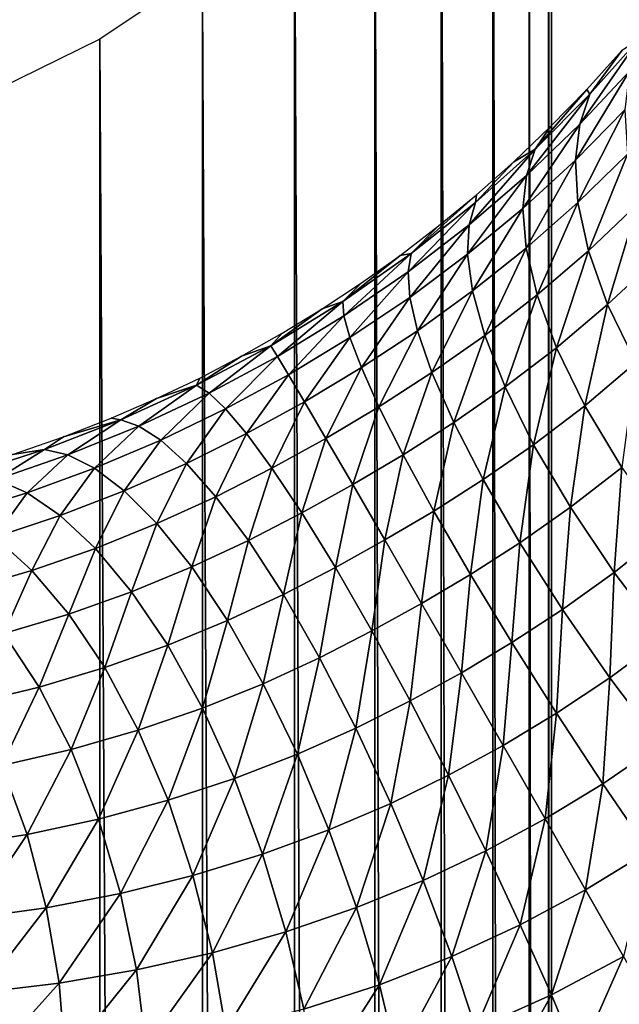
# Model space of a CAD drawing. Header units: millimetres. Extents: x -100 to 100, y -30 to 32.
# Tile 84 of 127: x -5.15 to -4.587, y 7.884 to 8.808. Entities that reach past the tile are written whole.
import ezdxf

# ---------------------------------------------------------------- set-up
doc = ezdxf.new("R2010")
doc.units = ezdxf.units.MM
doc.header["$LTSCALE"] = 81.481481
for name, color, linetype in [('3', 7, 'CONTINUOUS'), ('53', 7, 'CONTINUOUS'), ('6', 7, 'CONTINUOUS'), ('61', 7, 'CONTINUOUS'), ('62', 7, 'CONTINUOUS'), ('65', 7, 'CONTINUOUS'), ('71', 7, 'CONTINUOUS'), ('75', 7, 'CONTINUOUS'), ('81', 7, 'CONTINUOUS'), ('83', 7, 'CONTINUOUS')]:
    doc.layers.add(name, color=color, linetype=linetype)

msp = doc.modelspace()

# ---------------------------------------------------------------- linework, layer by layer
at = {"layer": '3', "color": 7, "linetype": 'Continuous'}
for points in [[(-100, 30, -2), (100, 30, -2), (-100, -30, -2), (-100, 30, -2)], [(-100, -30, -2), (100, 30, -2), (100, -30, -2), (-100, -30, -2)]]:
    msp.add_3dface(points, dxfattribs=at)
at = {"layer": '53', "color": 7, "linetype": 'Continuous'}
for points in [[(79, 27.8, 669.2), (-79, 27.8, 669.2), (79, -27.8, 669.2), (79, 27.8, 669.2)], [(79, -27.8, 669.2), (-79, 27.8, 669.2), (-79, -27.8, 669.2), (79, -27.8, 669.2)]]:
    msp.add_3dface(points, dxfattribs=at)
at = {"layer": '6', "color": 7, "linetype": 'Continuous'}
for points in [[(-98, -28), (98, -28), (-98, 28), (-98, -28)], [(-98, 28), (98, -28), (98, 28), (-98, 28)]]:
    msp.add_3dface(points, dxfattribs=at)
at = {"layer": '61', "color": 7, "linetype": 'Continuous'}
for points in [[(51, 23, 14), (51, -23, 14), (-50, -23, 14), (51, 23, 14)], [(-50, 23, 14), (51, 23, 14), (-50, -23, 14), (-50, 23, 14)]]:
    msp.add_3dface(points, dxfattribs=at)
at = {"layer": '62', "color": 7, "linetype": 'Continuous'}
for points in [[(-50, -23, 18), (51, -23, 18), (-50, 23, 18), (-50, -23, 18)], [(-50, 23, 18), (51, -23, 18), (51, 23, 18), (-50, 23, 18)]]:
    msp.add_3dface(points, dxfattribs=at)
at = {"layer": '65', "linetype": 'Continuous'}
for points in [[(38, 3, 3.1), (38, 12, 3.1), (-5.36513, 10.36551, 3.1), (38, 3, 3.1)], [(-5.2521, 10.33932, 3.1), (38, 3, 3.1), (-5.36513, 10.36551, 3.1), (-5.2521, 10.33932, 3.1)], [(38, -3, 3.1), (38, 3, 3.1), (-5.2521, 10.33932, 3.1), (38, -3, 3.1)], [(-5.14369, 10.29799, 3.1), (38, -3, 3.1), (-5.2521, 10.33932, 3.1), (-5.14369, 10.29799, 3.1)], [(38, -12, 3.1), (38, -3, 3.1), (-5.14369, 10.29799, 3.1), (38, -12, 3.1)], [(-5.04195, 10.2423, 3.1), (38, -12, 3.1), (-5.14369, 10.29799, 3.1), (-5.04195, 10.2423, 3.1)], [(11.39107, 0.7547, 3.1), (38, -12, 3.1), (-5.04195, 10.2423, 3.1), (11.39107, 0.7547, 3.1)], [(11.28466, 0.80092, 3.1), (11.39107, 0.7547, 3.1), (-5.04195, 10.2423, 3.1), (11.28466, 0.80092, 3.1)], [(11.17293, 0.83222, 3.1), (11.28466, 0.80092, 3.1), (-5.04195, 10.2423, 3.1), (11.17293, 0.83222, 3.1)], [(11.05799, 0.84802, 3.1), (11.17293, 0.83222, 3.1), (-5.04195, 10.2423, 3.1), (11.05799, 0.84802, 3.1)], [(10.94201, 0.84802, 3.1), (11.05799, 0.84802, 3.1), (-5.04195, 10.2423, 3.1), (10.94201, 0.84802, 3.1)], [(10.82707, 0.83222, 3.1), (10.94201, 0.84802, 3.1), (-5.04195, 10.2423, 3.1), (10.82707, 0.83222, 3.1)], [(10.71534, 0.80092, 3.1), (10.82707, 0.83222, 3.1), (-5.04195, 10.2423, 3.1), (10.71534, 0.80092, 3.1)], [(10.60893, 0.7547, 3.1), (10.71534, 0.80092, 3.1), (-5.04195, 10.2423, 3.1), (10.60893, 0.7547, 3.1)], [(10.50984, 0.69443, 3.1), (10.60893, 0.7547, 3.1), (-5.04195, 10.2423, 3.1), (10.50984, 0.69443, 3.1)], [(10.41984, 0.62121, 3.1), (10.50984, 0.69443, 3.1), (-5.04195, 10.2423, 3.1), (10.41984, 0.62121, 3.1)], [(10.34064, 0.53641, 3.1), (10.41984, 0.62121, 3.1), (-5.04195, 10.2423, 3.1), (10.34064, 0.53641, 3.1)], [(10.27374, 0.44164, 3.1), (10.34064, 0.53641, 3.1), (-5.04195, 10.2423, 3.1), (10.27374, 0.44164, 3.1)], [(10.22038, 0.33866, 3.1), (10.27374, 0.44164, 3.1), (-5.04195, 10.2423, 3.1), (10.22038, 0.33866, 3.1)], [(10.18152, 0.22933, 3.1), (10.22038, 0.33866, 3.1), (-5.04195, 10.2423, 3.1), (10.18152, 0.22933, 3.1)], [(10.15792, 0.11572, 3.1), (10.18152, 0.22933, 3.1), (-5.04195, 10.2423, 3.1), (10.15792, 0.11572, 3.1)], [(10.15, 0, 3.1), (10.15792, 0.11572, 3.1), (-5.04195, 10.2423, 3.1), (10.15, 0, 3.1)], [(-4.94872, 10.17326, 3.1), (10.15, 0, 3.1), (-5.04195, 10.2423, 3.1), (-4.94872, 10.17326, 3.1)], [(-4.86574, 10.09215, 3.1), (10.15, 0, 3.1), (-4.94872, 10.17326, 3.1), (-4.86574, 10.09215, 3.1)], [(-4.79459, 10.00051, 3.1), (10.15, 0, 3.1), (-4.86574, 10.09215, 3.1), (-4.79459, 10.00051, 3.1)], [(-4.7366, 9.90007, 3.1), (10.15, 0, 3.1), (-4.79459, 10.00051, 3.1), (-4.7366, 9.90007, 3.1)], [(-4.69281, 9.79263, 3.1), (10.15, 0, 3.1), (-4.7366, 9.90007, 3.1), (-4.69281, 9.79263, 3.1)], [(-4.66406, 9.68022, 3.1), (10.15, 0, 3.1), (-4.69281, 9.79263, 3.1), (-4.66406, 9.68022, 3.1)], [(-4.65088, 9.56496, 3.1), (10.15, 0, 3.1), (-4.66406, 9.68022, 3.1), (-4.65088, 9.56496, 3.1)], [(-4.65088, 9.56496, 3.1), (-4.65352, 9.449, 3.1), (-4.65088, -9.56496, 3.1), (-4.65088, 9.56496, 3.1)], [(10.15792, -0.11572, 3.1), (10.15, 0, 3.1), (-4.65088, 9.56496, 3.1), (10.15792, -0.11572, 3.1)], [(10.18152, -0.22933, 3.1), (10.15792, -0.11572, 3.1), (-4.65088, 9.56496, 3.1), (10.18152, -0.22933, 3.1)], [(10.22038, -0.33866, 3.1), (10.18152, -0.22933, 3.1), (-4.65088, 9.56496, 3.1), (10.22038, -0.33866, 3.1)], [(10.27374, -0.44164, 3.1), (10.22038, -0.33866, 3.1), (-4.65088, 9.56496, 3.1), (10.27374, -0.44164, 3.1)], [(10.34064, -0.53641, 3.1), (10.27374, -0.44164, 3.1), (-4.65088, 9.56496, 3.1), (10.34064, -0.53641, 3.1)], [(10.41984, -0.62121, 3.1), (10.34064, -0.53641, 3.1), (-4.65088, 9.56496, 3.1), (10.41984, -0.62121, 3.1)], [(10.50984, -0.69443, 3.1), (10.41984, -0.62121, 3.1), (-4.65088, 9.56496, 3.1), (10.50984, -0.69443, 3.1)], [(10.50984, -0.69443, 3.1), (-4.65088, 9.56496, 3.1), (-4.65088, -9.56496, 3.1), (10.50984, -0.69443, 3.1)], [(-4.65352, 9.449, 3.1), (-4.67193, 9.33445, 3.1), (-4.65352, -9.449, 3.1), (-4.65352, 9.449, 3.1)], [(-4.65088, -9.56496, 3.1), (-4.65352, 9.449, 3.1), (-4.65352, -9.449, 3.1), (-4.65088, -9.56496, 3.1)], [(-4.67193, 9.33445, 3.1), (-4.70577, 9.22346, 3.1), (-4.67193, -9.33445, 3.1), (-4.67193, 9.33445, 3.1)], [(-4.65352, -9.449, 3.1), (-4.67193, 9.33445, 3.1), (-4.67193, -9.33445, 3.1), (-4.65352, -9.449, 3.1)], [(-4.70577, 9.22346, 3.1), (-4.7544, 9.11814, 3.1), (-4.70577, -9.22346, 3.1), (-4.70577, 9.22346, 3.1)], [(-4.67193, -9.33445, 3.1), (-4.70577, 9.22346, 3.1), (-4.70577, -9.22346, 3.1), (-4.67193, -9.33445, 3.1)], [(-4.7544, 9.11814, 3.1), (-4.8169, 9.02044, 3.1), (-4.7544, -9.11814, 3.1), (-4.7544, 9.11814, 3.1)], [(-4.70577, -9.22346, 3.1), (-4.7544, 9.11814, 3.1), (-4.7544, -9.11814, 3.1), (-4.70577, -9.22346, 3.1)], [(-4.8169, 9.02044, 3.1), (-4.89216, 8.93212, 3.1), (-4.8169, -9.02044, 3.1), (-4.8169, 9.02044, 3.1)], [(-4.7544, -9.11814, 3.1), (-4.8169, 9.02044, 3.1), (-4.8169, -9.02044, 3.1), (-4.7544, -9.11814, 3.1)], [(-4.89216, 8.93212, 3.1), (-4.97874, 8.85488, 3.1), (-4.89216, -8.93212, 3.1), (-4.89216, 8.93212, 3.1)], [(-4.8169, -9.02044, 3.1), (-4.89216, 8.93212, 3.1), (-4.89216, -8.93212, 3.1), (-4.8169, -9.02044, 3.1)], [(-4.97874, 8.85488, 3.1), (-5.075, 8.79016, 3.1), (-4.97874, -8.85488, 3.1), (-4.97874, 8.85488, 3.1)], [(-4.89216, -8.93212, 3.1), (-4.97874, 8.85488, 3.1), (-4.97874, -8.85488, 3.1), (-4.89216, -8.93212, 3.1)], [(-5.075, 8.79016, 3.1), (-5.17918, 8.73915, 3.1), (-5.075, -8.79016, 3.1), (-5.075, 8.79016, 3.1)], [(-4.97874, -8.85488, 3.1), (-5.075, 8.79016, 3.1), (-5.075, -8.79016, 3.1), (-4.97874, -8.85488, 3.1)], [(-5.075, -8.79016, 3.1), (-5.17918, 8.73915, 3.1), (-5.17918, -8.73915, 3.1), (-5.075, -8.79016, 3.1)]]:
    msp.add_3dface(points, dxfattribs=at)
at = {"layer": '71', "color": 253, "linetype": 'Continuous', "true_color": 0xaab4c3}
for points in [[(-4.57749, 8.76019, 6.25838), (-4.6241, 8.71037, 6.20073), (-4.56778, 8.79106, 6.21156), (-4.57749, 8.76019, 6.25838)], [(-4.56778, 8.79106, 6.21156), (-4.6241, 8.71037, 6.20073), (-4.61472, 8.73836, 6.1514), (-4.56778, 8.79106, 6.21156)], [(-4.56778, 8.79106, 6.21156), (-4.61472, 8.73836, 6.1514), (-4.58447, 8.77985, 6.12657), (-4.56778, 8.79106, 6.21156)], [(-4.58447, 8.77985, 6.12657), (-4.61472, 8.73836, 6.1514), (-4.61771, 8.74289, 6.08746), (-4.58447, 8.77985, 6.12657)], [(-4.58179, 8.72385, 6.30667), (-4.62823, 8.67653, 6.25168), (-4.57749, 8.76019, 6.25838), (-4.58179, 8.72385, 6.30667)], [(-4.57749, 8.76019, 6.25838), (-4.62823, 8.67653, 6.25168), (-4.6241, 8.71037, 6.20073), (-4.57749, 8.76019, 6.25838)], [(-4.61472, 8.73836, 6.1514), (-4.66611, 8.68676, 6.09933), (-4.61771, 8.74289, 6.08746), (-4.61472, 8.73836, 6.1514)], [(-4.61771, 8.74289, 6.08746), (-4.66611, 8.68676, 6.09933), (-4.65161, 8.70799, 6.05373), (-4.61771, 8.74289, 6.08746)], [(-4.6241, 8.71037, 6.20073), (-4.67438, 8.66207, 6.15114), (-4.61472, 8.73836, 6.1514), (-4.6241, 8.71037, 6.20073)], [(-4.61472, 8.73836, 6.1514), (-4.67438, 8.66207, 6.15114), (-4.66611, 8.68676, 6.09933), (-4.61472, 8.73836, 6.1514)], [(-4.58179, 8.72385, 6.30667), (-4.62595, 8.63679, 6.30295), (-4.62823, 8.67653, 6.25168), (-4.58179, 8.72385, 6.30667)], [(-4.57954, 8.68216, 6.35522), (-4.62595, 8.63679, 6.30295), (-4.58179, 8.72385, 6.30667), (-4.57954, 8.68216, 6.35522)], [(-4.65161, 8.70799, 6.05373), (-4.66611, 8.68676, 6.09933), (-4.68616, 8.67502, 6.02498), (-4.65161, 8.70799, 6.05373)], [(-4.62823, 8.67653, 6.25168), (-4.67758, 8.63117, 6.20473), (-4.6241, 8.71037, 6.20073), (-4.62823, 8.67653, 6.25168)], [(-4.6241, 8.71037, 6.20073), (-4.67758, 8.63117, 6.20473), (-4.67438, 8.66207, 6.15114), (-4.6241, 8.71037, 6.20073)], [(-4.67438, 8.66207, 6.15114), (-4.72825, 8.61567, 6.11084), (-4.66611, 8.68676, 6.09933), (-4.67438, 8.66207, 6.15114)], [(-4.66611, 8.68676, 6.09933), (-4.72825, 8.61567, 6.11084), (-4.72205, 8.63671, 6.05672), (-4.66611, 8.68676, 6.09933)], [(-4.66611, 8.68676, 6.09933), (-4.72205, 8.63671, 6.05672), (-4.68616, 8.67502, 6.02498), (-4.66611, 8.68676, 6.09933)], [(-4.68616, 8.67502, 6.02498), (-4.72205, 8.63671, 6.05672), (-4.72124, 8.64394, 6.00101), (-4.68616, 8.67502, 6.02498)], [(-4.62823, 8.67653, 6.25168), (-4.67459, 8.59383, 6.2587), (-4.67758, 8.63117, 6.20473), (-4.62823, 8.67653, 6.25168)], [(-4.62595, 8.63679, 6.30295), (-4.67459, 8.59383, 6.2587), (-4.62823, 8.67653, 6.25168), (-4.62595, 8.63679, 6.30295)], [(-4.57954, 8.68216, 6.35522), (-4.61617, 8.59131, 6.35296), (-4.62595, 8.63679, 6.30295), (-4.57954, 8.68216, 6.35522)], [(-4.56963, 8.63542, 6.40257), (-4.61617, 8.59131, 6.35296), (-4.57954, 8.68216, 6.35522), (-4.56963, 8.63542, 6.40257)], [(-4.67758, 8.63117, 6.20473), (-4.72958, 8.5881, 6.16689), (-4.67438, 8.66207, 6.15114), (-4.67758, 8.63117, 6.20473)], [(-4.67438, 8.66207, 6.15114), (-4.72958, 8.5881, 6.16689), (-4.72825, 8.61567, 6.11084), (-4.67438, 8.66207, 6.15114)], [(-4.72205, 8.63671, 6.05672), (-4.78249, 8.58873, 6.02499), (-4.72124, 8.64394, 6.00101), (-4.72205, 8.63671, 6.05672)], [(-4.72124, 8.64394, 6.00101), (-4.78249, 8.58873, 6.02499), (-4.75682, 8.61464, 5.98161), (-4.72124, 8.64394, 6.00101)], [(-4.72825, 8.61567, 6.11084), (-4.78552, 8.57158, 6.08106), (-4.72205, 8.63671, 6.05672), (-4.72825, 8.61567, 6.11084)], [(-4.72205, 8.63671, 6.05672), (-4.78552, 8.57158, 6.08106), (-4.78249, 8.58873, 6.02499), (-4.72205, 8.63671, 6.05672)], [(-4.67758, 8.63117, 6.20473), (-4.725, 8.55358, 6.22338), (-4.72958, 8.5881, 6.16689), (-4.67758, 8.63117, 6.20473)], [(-4.67459, 8.59383, 6.2587), (-4.725, 8.55358, 6.22338), (-4.67758, 8.63117, 6.20473), (-4.67459, 8.59383, 6.2587)], [(-4.62595, 8.63679, 6.30295), (-4.66433, 8.55005, 6.31134), (-4.67459, 8.59383, 6.2587), (-4.62595, 8.63679, 6.30295)], [(-4.61617, 8.59131, 6.35296), (-4.66433, 8.55005, 6.31134), (-4.62595, 8.63679, 6.30295), (-4.61617, 8.59131, 6.35296)], [(-4.56963, 8.63542, 6.40257), (-4.59812, 8.54077, 6.3999), (-4.61617, 8.59131, 6.35296), (-4.56963, 8.63542, 6.40257)], [(-4.55134, 8.58442, 6.44708), (-4.59812, 8.54077, 6.3999), (-4.56963, 8.63542, 6.40257), (-4.55134, 8.58442, 6.44708)], [(-4.75682, 8.61464, 5.98161), (-4.78249, 8.58873, 6.02499), (-4.7929, 8.58703, 5.96665), (-4.75682, 8.61464, 5.98161)], [(-4.72825, 8.61567, 6.11084), (-4.78391, 8.5476, 6.13919), (-4.78552, 8.57158, 6.08106), (-4.72825, 8.61567, 6.11084)], [(-4.72958, 8.5881, 6.16689), (-4.78391, 8.5476, 6.13919), (-4.72825, 8.61567, 6.11084), (-4.72958, 8.5881, 6.16689)], [(-4.67459, 8.59383, 6.2587), (-4.7135, 8.51191, 6.27848), (-4.725, 8.55358, 6.22338), (-4.67459, 8.59383, 6.2587)], [(-4.66433, 8.55005, 6.31134), (-4.7135, 8.51191, 6.27848), (-4.67459, 8.59383, 6.2587), (-4.66433, 8.55005, 6.31134)], [(-4.61617, 8.59131, 6.35296), (-4.64607, 8.50035, 6.36069), (-4.66433, 8.55005, 6.31134), (-4.61617, 8.59131, 6.35296)], [(-4.59812, 8.54077, 6.3999), (-4.64607, 8.50035, 6.36069), (-4.61617, 8.59131, 6.35296), (-4.59812, 8.54077, 6.3999)], [(-4.78249, 8.58873, 6.02499), (-4.84576, 8.53024, 6.06302), (-4.84695, 8.5436, 6.00566), (-4.78249, 8.58873, 6.02499)], [(-4.78249, 8.58873, 6.02499), (-4.84695, 8.5436, 6.00566), (-4.7929, 8.58703, 5.96665), (-4.78249, 8.58873, 6.02499)], [(-4.7929, 8.58703, 5.96665), (-4.84695, 8.5436, 6.00566), (-4.82941, 8.56109, 5.95603), (-4.7929, 8.58703, 5.96665)], [(-4.78552, 8.57158, 6.08106), (-4.84576, 8.53024, 6.06302), (-4.78249, 8.58873, 6.02499), (-4.78552, 8.57158, 6.08106)], [(-4.72958, 8.5881, 6.16689), (-4.77674, 8.51622, 6.1978), (-4.78391, 8.5476, 6.13919), (-4.72958, 8.5881, 6.16689)], [(-4.725, 8.55358, 6.22338), (-4.77674, 8.51622, 6.1978), (-4.72958, 8.5881, 6.16689), (-4.725, 8.55358, 6.22338)], [(-4.55134, 8.58442, 6.44708), (-4.57144, 8.48634, 6.44172), (-4.59812, 8.54077, 6.3999), (-4.55134, 8.58442, 6.44708)], [(-4.78552, 8.57158, 6.08106), (-4.84016, 8.50983, 6.12253), (-4.84576, 8.53024, 6.06302), (-4.78552, 8.57158, 6.08106)], [(-4.78391, 8.5476, 6.13919), (-4.84016, 8.50983, 6.12253), (-4.78552, 8.57158, 6.08106), (-4.78391, 8.5476, 6.13919)], [(-4.82941, 8.56109, 5.95603), (-4.84695, 8.5436, 6.00566), (-4.86635, 8.53673, 5.94942), (-4.82941, 8.56109, 5.95603)], [(-4.78391, 8.5476, 6.13919), (-4.82941, 8.4816, 6.18256), (-4.84016, 8.50983, 6.12253), (-4.78391, 8.5476, 6.13919)], [(-4.77674, 8.51622, 6.1978), (-4.82941, 8.4816, 6.18256), (-4.78391, 8.5476, 6.13919), (-4.77674, 8.51622, 6.1978)], [(-4.725, 8.55358, 6.22338), (-4.76314, 8.477, 6.25499), (-4.77674, 8.51622, 6.1978), (-4.725, 8.55358, 6.22338)], [(-4.7135, 8.51191, 6.27848), (-4.76314, 8.477, 6.25499), (-4.725, 8.55358, 6.22338), (-4.7135, 8.51191, 6.27848)], [(-4.66433, 8.55005, 6.31134), (-4.69444, 8.46346, 6.33008), (-4.7135, 8.51191, 6.27848), (-4.66433, 8.55005, 6.31134)], [(-4.64607, 8.50035, 6.36069), (-4.69444, 8.46346, 6.33008), (-4.66433, 8.55005, 6.31134), (-4.64607, 8.50035, 6.36069)], [(-4.84695, 8.5436, 6.00566), (-4.90832, 8.49211, 6.05745), (-4.91455, 8.50213, 5.99966), (-4.84695, 8.5436, 6.00566)], [(-4.84695, 8.5436, 6.00566), (-4.91455, 8.50213, 5.99966), (-4.86635, 8.53673, 5.94942), (-4.84695, 8.5436, 6.00566)], [(-4.86635, 8.53673, 5.94942), (-4.91455, 8.50213, 5.99966), (-4.90375, 8.51385, 5.94662), (-4.86635, 8.53673, 5.94942)], [(-4.84576, 8.53024, 6.06302), (-4.90832, 8.49211, 6.05745), (-4.84695, 8.5436, 6.00566), (-4.84576, 8.53024, 6.06302)], [(-4.59812, 8.54077, 6.3999), (-4.61948, 8.44582, 6.40452), (-4.64607, 8.50035, 6.36069), (-4.59812, 8.54077, 6.3999)], [(-4.57144, 8.48634, 6.44172), (-4.61948, 8.44582, 6.40452), (-4.59812, 8.54077, 6.3999), (-4.57144, 8.48634, 6.44172)], [(-4.84576, 8.53024, 6.06302), (-4.89794, 8.47487, 6.1174), (-4.90832, 8.49211, 6.05745), (-4.84576, 8.53024, 6.06302)], [(-4.84016, 8.50983, 6.12253), (-4.89794, 8.47487, 6.1174), (-4.84576, 8.53024, 6.06302), (-4.84016, 8.50983, 6.12253)], [(-4.90375, 8.51385, 5.94662), (-4.91455, 8.50213, 5.99966), (-4.94194, 8.49226, 5.94752), (-4.90375, 8.51385, 5.94662)], [(-4.84016, 8.50983, 6.12253), (-4.88289, 8.44948, 6.17789), (-4.89794, 8.47487, 6.1174), (-4.84016, 8.50983, 6.12253)], [(-4.82941, 8.4816, 6.18256), (-4.88289, 8.44948, 6.17789), (-4.84016, 8.50983, 6.12253), (-4.82941, 8.4816, 6.18256)], [(-4.77674, 8.51622, 6.1978), (-4.81286, 8.44493, 6.24112), (-4.82941, 8.4816, 6.18256), (-4.77674, 8.51622, 6.1978)], [(-4.76314, 8.477, 6.25499), (-4.81286, 8.44493, 6.24112), (-4.77674, 8.51622, 6.1978), (-4.76314, 8.477, 6.25499)], [(-4.7135, 8.51191, 6.27848), (-4.7426, 8.43015, 6.30849), (-4.76314, 8.477, 6.25499), (-4.7135, 8.51191, 6.27848)], [(-4.69444, 8.46346, 6.33008), (-4.7426, 8.43015, 6.30849), (-4.7135, 8.51191, 6.27848), (-4.69444, 8.46346, 6.33008)], [(-4.91455, 8.50213, 5.99966), (-4.97254, 8.45758, 6.06453), (-4.98419, 8.46503, 6.00728), (-4.91455, 8.50213, 5.99966)], [(-4.91455, 8.50213, 5.99966), (-4.98419, 8.46503, 6.00728), (-4.94194, 8.49226, 5.94752), (-4.91455, 8.50213, 5.99966)], [(-4.90832, 8.49211, 6.05745), (-4.97254, 8.45758, 6.06453), (-4.91455, 8.50213, 5.99966), (-4.90832, 8.49211, 6.05745)], [(-4.64607, 8.50035, 6.36069), (-4.66756, 8.40918, 6.37577), (-4.69444, 8.46346, 6.33008), (-4.64607, 8.50035, 6.36069)], [(-4.61948, 8.44582, 6.40452), (-4.66756, 8.40918, 6.37577), (-4.64607, 8.50035, 6.36069), (-4.61948, 8.44582, 6.40452)], [(-4.94194, 8.49226, 5.94752), (-4.98419, 8.46503, 6.00728), (-4.98124, 8.4718, 5.95237), (-4.94194, 8.49226, 5.94752)], [(-4.90832, 8.49211, 6.05745), (-4.95703, 8.44279, 6.12392), (-4.97254, 8.45758, 6.06453), (-4.90832, 8.49211, 6.05745)], [(-4.89794, 8.47487, 6.1174), (-4.95703, 8.44279, 6.12392), (-4.90832, 8.49211, 6.05745), (-4.89794, 8.47487, 6.1174)], [(-4.82941, 8.4816, 6.18256), (-4.86276, 8.41516, 6.23691), (-4.88289, 8.44948, 6.17789), (-4.82941, 8.4816, 6.18256)], [(-4.81286, 8.44493, 6.24112), (-4.86276, 8.41516, 6.23691), (-4.82941, 8.4816, 6.18256), (-4.81286, 8.44493, 6.24112)], [(-4.57144, 8.48634, 6.44172), (-4.58466, 8.38788, 6.44076), (-4.61948, 8.44582, 6.40452), (-4.57144, 8.48634, 6.44172)], [(-4.98124, 8.4718, 5.95237), (-4.98419, 8.46503, 6.00728), (-5.02181, 8.45246, 5.96136), (-4.98124, 8.4718, 5.95237)], [(-4.89794, 8.47487, 6.1174), (-4.93738, 8.4196, 6.18383), (-4.95703, 8.44279, 6.12392), (-4.89794, 8.47487, 6.1174)], [(-4.88289, 8.44948, 6.17789), (-4.93738, 8.4196, 6.18383), (-4.89794, 8.47487, 6.1174), (-4.88289, 8.44948, 6.17789)], [(-4.76314, 8.477, 6.25499), (-4.79017, 8.39983, 6.29589), (-4.81286, 8.44493, 6.24112), (-4.76314, 8.477, 6.25499)], [(-4.7426, 8.43015, 6.30849), (-4.79017, 8.39983, 6.29589), (-4.76314, 8.477, 6.25499), (-4.7426, 8.43015, 6.30849)], [(-4.98419, 8.46503, 6.00728), (-5.03832, 8.42671, 6.08402), (-5.05531, 8.43252, 6.02815), (-4.98419, 8.46503, 6.00728)], [(-4.98419, 8.46503, 6.00728), (-5.05531, 8.43252, 6.02815), (-5.02181, 8.45246, 5.96136), (-4.98419, 8.46503, 6.00728)], [(-4.97254, 8.45758, 6.06453), (-5.03832, 8.42671, 6.08402), (-4.98419, 8.46503, 6.00728), (-4.97254, 8.45758, 6.06453)], [(-4.69444, 8.46346, 6.33008), (-4.71499, 8.37645, 6.35575), (-4.7426, 8.43015, 6.30849), (-4.69444, 8.46346, 6.33008)], [(-4.66756, 8.40918, 6.37577), (-4.71499, 8.37645, 6.35575), (-4.69444, 8.46346, 6.33008), (-4.66756, 8.40918, 6.37577)], [(-5.02181, 8.45246, 5.96136), (-5.05531, 8.43252, 6.02815), (-5.06432, 8.43403, 5.97493), (-5.02181, 8.45246, 5.96136)], [(-4.97254, 8.45758, 6.06453), (-5.01779, 8.41346, 6.14193), (-5.03832, 8.42671, 6.08402), (-4.97254, 8.45758, 6.06453)], [(-4.95703, 8.44279, 6.12392), (-5.01779, 8.41346, 6.14193), (-4.97254, 8.45758, 6.06453), (-4.95703, 8.44279, 6.12392)], [(-4.88289, 8.44948, 6.17789), (-4.91344, 8.38713, 6.24227), (-4.93738, 8.4196, 6.18383), (-4.88289, 8.44948, 6.17789)], [(-4.86276, 8.41516, 6.23691), (-4.91344, 8.38713, 6.24227), (-4.88289, 8.44948, 6.17789), (-4.86276, 8.41516, 6.23691)], [(-4.81286, 8.44493, 6.24112), (-4.83746, 8.37175, 6.29209), (-4.86276, 8.41516, 6.23691), (-4.81286, 8.44493, 6.24112)], [(-4.79017, 8.39983, 6.29589), (-4.83746, 8.37175, 6.29209), (-4.81286, 8.44493, 6.24112), (-4.79017, 8.39983, 6.29589)], [(-4.61948, 8.44582, 6.40452), (-4.63304, 8.35043, 6.41332), (-4.66756, 8.40918, 6.37577), (-4.61948, 8.44582, 6.40452)], [(-4.58466, 8.38788, 6.44076), (-4.63304, 8.35043, 6.41332), (-4.61948, 8.44582, 6.40452), (-4.58466, 8.38788, 6.44076)], [(-5.06432, 8.43403, 5.97493), (-5.05531, 8.43252, 6.02815), (-5.10921, 8.4165, 5.99351), (-5.06432, 8.43403, 5.97493)], [(-4.95703, 8.44279, 6.12392), (-4.99369, 8.39168, 6.20033), (-5.01779, 8.41346, 6.14193), (-4.95703, 8.44279, 6.12392)], [(-4.93738, 8.4196, 6.18383), (-4.99369, 8.39168, 6.20033), (-4.95703, 8.44279, 6.12392), (-4.93738, 8.4196, 6.18383)], [(-5.05531, 8.43252, 6.02815), (-5.1052, 8.39964, 6.1151), (-5.12706, 8.40475, 6.06124), (-5.05531, 8.43252, 6.02815)], [(-5.05531, 8.43252, 6.02815), (-5.12706, 8.40475, 6.06124), (-5.10921, 8.4165, 5.99351), (-5.05531, 8.43252, 6.02815)], [(-5.03832, 8.42671, 6.08402), (-5.1052, 8.39964, 6.1151), (-5.05531, 8.43252, 6.02815), (-5.03832, 8.42671, 6.08402)], [(-5.03832, 8.42671, 6.08402), (-5.08017, 8.38703, 6.17087), (-5.1052, 8.39964, 6.1151), (-5.03832, 8.42671, 6.08402)], [(-5.01779, 8.41346, 6.14193), (-5.08017, 8.38703, 6.17087), (-5.03832, 8.42671, 6.08402), (-5.01779, 8.41346, 6.14193)], [(-4.7426, 8.43015, 6.30849), (-4.76143, 8.34694, 6.34419), (-4.79017, 8.39983, 6.29589), (-4.7426, 8.43015, 6.30849)], [(-4.71499, 8.37645, 6.35575), (-4.76143, 8.34694, 6.34419), (-4.7426, 8.43015, 6.30849), (-4.71499, 8.37645, 6.35575)], [(-5.10921, 8.4165, 5.99351), (-5.12706, 8.40475, 6.06124), (-5.1571, 8.39987, 6.01777), (-5.10921, 8.4165, 5.99351)], [(-4.93738, 8.4196, 6.18383), (-4.96612, 8.3604, 6.25729), (-4.99369, 8.39168, 6.20033), (-4.93738, 8.4196, 6.18383)], [(-4.91344, 8.38713, 6.24227), (-4.96612, 8.3604, 6.25729), (-4.93738, 8.4196, 6.18383), (-4.91344, 8.38713, 6.24227)], [(-4.86276, 8.41516, 6.23691), (-4.88539, 8.34508, 6.29693), (-4.91344, 8.38713, 6.24227), (-4.86276, 8.41516, 6.23691)], [(-4.83746, 8.37175, 6.29209), (-4.88539, 8.34508, 6.29693), (-4.86276, 8.41516, 6.23691), (-4.83746, 8.37175, 6.29209)], [(-5.01779, 8.41346, 6.14193), (-5.05214, 8.36583, 6.22707), (-5.08017, 8.38703, 6.17087), (-5.01779, 8.41346, 6.14193)], [(-4.99369, 8.39168, 6.20033), (-5.05214, 8.36583, 6.22707), (-5.01779, 8.41346, 6.14193), (-4.99369, 8.39168, 6.20033)], [(-4.66756, 8.40918, 6.37577), (-4.68061, 8.31717, 6.3944), (-4.71499, 8.37645, 6.35575), (-4.66756, 8.40918, 6.37577)], [(-4.63304, 8.35043, 6.41332), (-4.68061, 8.31717, 6.3944), (-4.66756, 8.40918, 6.37577), (-4.63304, 8.35043, 6.41332)], [(-5.12706, 8.40475, 6.06124), (-5.17222, 8.37668, 6.15642), (-5.19818, 8.38191, 6.1049), (-5.12706, 8.40475, 6.06124)], [(-5.12706, 8.40475, 6.06124), (-5.19818, 8.38191, 6.1049), (-5.1571, 8.39987, 6.01777), (-5.12706, 8.40475, 6.06124)], [(-5.1052, 8.39964, 6.1151), (-5.17222, 8.37668, 6.15642), (-5.12706, 8.40475, 6.06124), (-5.1052, 8.39964, 6.1151)], [(-5.1052, 8.39964, 6.1151), (-5.14346, 8.36394, 6.20971), (-5.17222, 8.37668, 6.15642), (-5.1052, 8.39964, 6.1151)], [(-5.08017, 8.38703, 6.17087), (-5.14346, 8.36394, 6.20971), (-5.1052, 8.39964, 6.1151), (-5.08017, 8.38703, 6.17087)], [(-4.79017, 8.39983, 6.29589), (-4.8073, 8.31973, 6.34073), (-4.83746, 8.37175, 6.29209), (-4.79017, 8.39983, 6.29589)], [(-4.76143, 8.34694, 6.34419), (-4.8073, 8.31973, 6.34073), (-4.79017, 8.39983, 6.29589), (-4.76143, 8.34694, 6.34419)], [(-4.99369, 8.39168, 6.20033), (-5.02147, 8.33507, 6.2819), (-5.05214, 8.36583, 6.22707), (-4.99369, 8.39168, 6.20033)], [(-4.96612, 8.3604, 6.25729), (-5.02147, 8.33507, 6.2819), (-4.99369, 8.39168, 6.20033), (-4.96612, 8.3604, 6.25729)], [(-4.58466, 8.38788, 6.44076), (-4.59188, 8.28927, 6.44096), (-4.63304, 8.35043, 6.41332), (-4.58466, 8.38788, 6.44076)], [(-4.5426, 8.32855, 6.46776), (-4.59188, 8.28927, 6.44096), (-4.58466, 8.38788, 6.44076), (-4.5426, 8.32855, 6.46776)], [(-5.08017, 8.38703, 6.17087), (-5.11229, 8.34265, 6.26337), (-5.14346, 8.36394, 6.20971), (-5.08017, 8.38703, 6.17087)], [(-5.05214, 8.36583, 6.22707), (-5.11229, 8.34265, 6.26337), (-5.08017, 8.38703, 6.17087), (-5.05214, 8.36583, 6.22707)], [(-4.91344, 8.38713, 6.24227), (-4.93553, 8.31926, 6.3106), (-4.96612, 8.3604, 6.25729), (-4.91344, 8.38713, 6.24227)], [(-4.88539, 8.34508, 6.29693), (-4.93553, 8.31926, 6.3106), (-4.91344, 8.38713, 6.24227), (-4.88539, 8.34508, 6.29693)], [(-5.14346, 8.36394, 6.20971), (-5.20723, 8.34436, 6.25744), (-5.17222, 8.37668, 6.15642), (-5.14346, 8.36394, 6.20971)], [(-4.83746, 8.37175, 6.29209), (-4.85379, 8.29383, 6.34514), (-4.88539, 8.34508, 6.29693), (-4.83746, 8.37175, 6.29209)], [(-4.8073, 8.31973, 6.34073), (-4.85379, 8.29383, 6.34514), (-4.83746, 8.37175, 6.29209), (-4.8073, 8.31973, 6.34073)], [(-4.71499, 8.37645, 6.35575), (-4.72705, 8.2874, 6.38357), (-4.76143, 8.34694, 6.34419), (-4.71499, 8.37645, 6.35575)], [(-4.68061, 8.31717, 6.3944), (-4.72705, 8.2874, 6.38357), (-4.71499, 8.37645, 6.35575), (-4.68061, 8.31717, 6.3944)], [(-5.14346, 8.36394, 6.20971), (-5.17372, 8.32243, 6.3084), (-5.20723, 8.34436, 6.25744), (-5.14346, 8.36394, 6.20971)], [(-5.11229, 8.34265, 6.26337), (-5.17372, 8.32243, 6.3084), (-5.14346, 8.36394, 6.20971), (-5.11229, 8.34265, 6.26337)], [(-5.05214, 8.36583, 6.22707), (-5.07926, 8.31184, 6.31571), (-5.11229, 8.34265, 6.26337), (-5.05214, 8.36583, 6.22707)], [(-5.02147, 8.33507, 6.2819), (-5.07926, 8.31184, 6.31571), (-5.05214, 8.36583, 6.22707), (-5.02147, 8.33507, 6.2819)], [(-4.96612, 8.3604, 6.25729), (-4.98883, 8.29437, 6.33325), (-5.02147, 8.33507, 6.2819), (-4.96612, 8.3604, 6.25729)], [(-4.93553, 8.31926, 6.3106), (-4.98883, 8.29437, 6.33325), (-4.96612, 8.3604, 6.25729), (-4.93553, 8.31926, 6.3106)], [(-4.63304, 8.35043, 6.41332), (-4.64051, 8.2544, 6.42257), (-4.68061, 8.31717, 6.3944), (-4.63304, 8.35043, 6.41332)], [(-4.59188, 8.28927, 6.44096), (-4.64051, 8.2544, 6.42257), (-4.63304, 8.35043, 6.41332), (-4.59188, 8.28927, 6.44096)], [(-5.11229, 8.34265, 6.26337), (-5.13907, 8.29115, 6.35812), (-5.17372, 8.32243, 6.3084), (-5.11229, 8.34265, 6.26337)], [(-5.07926, 8.31184, 6.31571), (-5.13907, 8.29115, 6.35812), (-5.11229, 8.34265, 6.26337), (-5.07926, 8.31184, 6.31571)], [(-4.88539, 8.34508, 6.29693), (-4.9027, 8.26856, 6.35769), (-4.93553, 8.31926, 6.3106), (-4.88539, 8.34508, 6.29693)], [(-4.85379, 8.29383, 6.34514), (-4.9027, 8.26856, 6.35769), (-4.88539, 8.34508, 6.29693), (-4.85379, 8.29383, 6.34514)], [(-4.76143, 8.34694, 6.34419), (-4.77289, 8.26013, 6.38034), (-4.8073, 8.31973, 6.34073), (-4.76143, 8.34694, 6.34419)], [(-4.72705, 8.2874, 6.38357), (-4.77289, 8.26013, 6.38034), (-4.76143, 8.34694, 6.34419), (-4.72705, 8.2874, 6.38357)], [(-5.02147, 8.33507, 6.2819), (-5.04522, 8.27117, 6.36479), (-5.07926, 8.31184, 6.31571), (-5.02147, 8.33507, 6.2819)], [(-4.98883, 8.29437, 6.33325), (-5.04522, 8.27117, 6.36479), (-5.02147, 8.33507, 6.2819), (-4.98883, 8.29437, 6.33325)], [(-4.5426, 8.32855, 6.46776), (-4.54536, 8.22789, 6.45727), (-4.59188, 8.28927, 6.44096), (-4.5426, 8.32855, 6.46776)], [(-5.13907, 8.29115, 6.35812), (-5.20044, 8.27333, 6.4084), (-5.17372, 8.32243, 6.3084), (-5.13907, 8.29115, 6.35812)], [(-4.93553, 8.31926, 6.3106), (-4.95519, 8.24397, 6.37872), (-4.98883, 8.29437, 6.33325), (-4.93553, 8.31926, 6.3106)], [(-4.9027, 8.26856, 6.35769), (-4.95519, 8.24397, 6.37872), (-4.93553, 8.31926, 6.3106), (-4.9027, 8.26856, 6.35769)], [(-4.8073, 8.31973, 6.34073), (-4.81943, 8.2343, 6.38445), (-4.85379, 8.29383, 6.34514), (-4.8073, 8.31973, 6.34073)], [(-4.77289, 8.26013, 6.38034), (-4.81943, 8.2343, 6.38445), (-4.8073, 8.31973, 6.34073), (-4.77289, 8.26013, 6.38034)], [(-4.68061, 8.31717, 6.3944), (-4.68819, 8.22331, 6.41208), (-4.72705, 8.2874, 6.38357), (-4.68061, 8.31717, 6.3944)], [(-4.64051, 8.2544, 6.42257), (-4.68819, 8.22331, 6.41208), (-4.68061, 8.31717, 6.3944), (-4.64051, 8.2544, 6.42257)], [(-5.07926, 8.31184, 6.31571), (-5.10427, 8.25021, 6.40479), (-5.13907, 8.29115, 6.35812), (-5.07926, 8.31184, 6.31571)], [(-5.04522, 8.27117, 6.36479), (-5.10427, 8.25021, 6.40479), (-5.07926, 8.31184, 6.31571), (-5.04522, 8.27117, 6.36479)], [(-5.13907, 8.29115, 6.35812), (-5.16542, 8.23193, 6.45266), (-5.20044, 8.27333, 6.4084), (-5.13907, 8.29115, 6.35812)], [(-5.10427, 8.25021, 6.40479), (-5.16542, 8.23193, 6.45266), (-5.13907, 8.29115, 6.35812), (-5.10427, 8.25021, 6.40479)], [(-4.98883, 8.29437, 6.33325), (-5.01128, 8.22088, 6.40838), (-5.04522, 8.27117, 6.36479), (-4.98883, 8.29437, 6.33325)], [(-4.95519, 8.24397, 6.37872), (-5.01128, 8.22088, 6.40838), (-4.98883, 8.29437, 6.33325), (-4.95519, 8.24397, 6.37872)], [(-4.85379, 8.29383, 6.34514), (-4.8686, 8.20916, 6.39623), (-4.9027, 8.26856, 6.35769), (-4.85379, 8.29383, 6.34514)], [(-4.81943, 8.2343, 6.38445), (-4.8686, 8.20916, 6.39623), (-4.85379, 8.29383, 6.34514), (-4.81943, 8.2343, 6.38445)], [(-4.72705, 8.2874, 6.38357), (-4.73543, 8.19503, 6.40897), (-4.77289, 8.26013, 6.38034), (-4.72705, 8.2874, 6.38357)], [(-4.68819, 8.22331, 6.41208), (-4.73543, 8.19503, 6.40897), (-4.72705, 8.2874, 6.38357), (-4.68819, 8.22331, 6.41208)], [(-4.59188, 8.28927, 6.44096), (-4.59599, 8.19039, 6.43876), (-4.64051, 8.2544, 6.42257), (-4.59188, 8.28927, 6.44096)], [(-4.54536, 8.22789, 6.45727), (-4.59599, 8.19039, 6.43876), (-4.59188, 8.28927, 6.44096), (-4.54536, 8.22789, 6.45727)], [(-5.04522, 8.27117, 6.36479), (-5.0705, 8.19988, 6.44639), (-5.10427, 8.25021, 6.40479), (-5.04522, 8.27117, 6.36479)], [(-5.01128, 8.22088, 6.40838), (-5.0705, 8.19988, 6.44639), (-5.04522, 8.27117, 6.36479), (-5.01128, 8.22088, 6.40838)], [(-4.9027, 8.26856, 6.35769), (-4.92165, 8.18471, 6.41612), (-4.95519, 8.24397, 6.37872), (-4.9027, 8.26856, 6.35769)], [(-4.8686, 8.20916, 6.39623), (-4.92165, 8.18471, 6.41612), (-4.9027, 8.26856, 6.35769), (-4.8686, 8.20916, 6.39623)], [(-4.77289, 8.26013, 6.38034), (-4.78356, 8.16852, 6.41294), (-4.81943, 8.2343, 6.38445), (-4.77289, 8.26013, 6.38034)], [(-4.73543, 8.19503, 6.40897), (-4.78356, 8.16852, 6.41294), (-4.77289, 8.26013, 6.38034), (-4.73543, 8.19503, 6.40897)], [(-5.10427, 8.25021, 6.40479), (-5.13224, 8.18149, 6.49225), (-5.16542, 8.23193, 6.45266), (-5.10427, 8.25021, 6.40479)], [(-5.0705, 8.19988, 6.44639), (-5.13224, 8.18149, 6.49225), (-5.10427, 8.25021, 6.40479), (-5.0705, 8.19988, 6.44639)], [(-4.64051, 8.2544, 6.42257), (-4.64613, 8.15694, 6.42818), (-4.68819, 8.22331, 6.41208), (-4.64051, 8.2544, 6.42257)], [(-4.59599, 8.19039, 6.43876), (-4.64613, 8.15694, 6.42818), (-4.64051, 8.2544, 6.42257), (-4.59599, 8.19039, 6.43876)], [(-4.95519, 8.24397, 6.37872), (-4.97862, 8.16177, 6.44446), (-5.01128, 8.22088, 6.40838), (-4.95519, 8.24397, 6.37872)], [(-4.92165, 8.18471, 6.41612), (-4.97862, 8.16177, 6.44446), (-4.95519, 8.24397, 6.37872), (-4.92165, 8.18471, 6.41612)], [(-5.13224, 8.18149, 6.49225), (-5.19585, 8.1662, 6.54548), (-5.16542, 8.23193, 6.45266), (-5.13224, 8.18149, 6.49225)], [(-4.81943, 8.2343, 6.38445), (-4.83451, 8.14302, 6.42434), (-4.8686, 8.20916, 6.39623), (-4.81943, 8.2343, 6.38445)], [(-4.78356, 8.16852, 6.41294), (-4.83451, 8.14302, 6.42434), (-4.81943, 8.2343, 6.38445), (-4.78356, 8.16852, 6.41294)], [(-4.68819, 8.22331, 6.41208), (-4.69624, 8.12671, 6.42504), (-4.73543, 8.19503, 6.40897), (-4.68819, 8.22331, 6.41208)], [(-4.64613, 8.15694, 6.42818), (-4.69624, 8.12671, 6.42504), (-4.68819, 8.22331, 6.41208), (-4.64613, 8.15694, 6.42818)], [(-4.54536, 8.22789, 6.45727), (-4.54884, 8.12751, 6.44284), (-4.59599, 8.19039, 6.43876), (-4.54536, 8.22789, 6.45727)], [(-5.01128, 8.22088, 6.40838), (-5.03902, 8.14096, 6.48105), (-5.0705, 8.19988, 6.44639), (-5.01128, 8.22088, 6.40838)], [(-4.97862, 8.16177, 6.44446), (-5.03902, 8.14096, 6.48105), (-5.01128, 8.22088, 6.40838), (-4.97862, 8.16177, 6.44446)], [(-4.8686, 8.20916, 6.39623), (-4.88951, 8.1185, 6.44369), (-4.92165, 8.18471, 6.41612), (-4.8686, 8.20916, 6.39623)], [(-4.83451, 8.14302, 6.42434), (-4.88951, 8.1185, 6.44369), (-4.8686, 8.20916, 6.39623), (-4.83451, 8.14302, 6.42434)], [(-5.0705, 8.19988, 6.44639), (-5.10214, 8.12281, 6.5255), (-5.13224, 8.18149, 6.49225), (-5.0705, 8.19988, 6.44639)], [(-5.03902, 8.14096, 6.48105), (-5.10214, 8.12281, 6.5255), (-5.0705, 8.19988, 6.44639), (-5.03902, 8.14096, 6.48105)], [(-4.73543, 8.19503, 6.40897), (-4.7475, 8.09877, 6.42904), (-4.78356, 8.16852, 6.41294), (-4.73543, 8.19503, 6.40897)], [(-4.69624, 8.12671, 6.42504), (-4.7475, 8.09877, 6.42904), (-4.73543, 8.19503, 6.40897), (-4.69624, 8.12671, 6.42504)], [(-4.92165, 8.18471, 6.41612), (-4.94852, 8.09571, 6.47138), (-4.97862, 8.16177, 6.44446), (-4.92165, 8.18471, 6.41612)], [(-4.88951, 8.1185, 6.44369), (-4.94852, 8.09571, 6.47138), (-4.92165, 8.18471, 6.41612), (-4.88951, 8.1185, 6.44369)], [(-4.59599, 8.19039, 6.43876), (-4.60257, 8.09083, 6.43175), (-4.64613, 8.15694, 6.42818), (-4.59599, 8.19039, 6.43876)], [(-4.54884, 8.12751, 6.44284), (-4.60257, 8.09083, 6.43175), (-4.59599, 8.19039, 6.43876), (-4.54884, 8.12751, 6.44284)], [(-5.13224, 8.18149, 6.49225), (-5.16729, 8.1078, 6.57736), (-5.19585, 8.1662, 6.54548), (-5.13224, 8.18149, 6.49225)], [(-5.10214, 8.12281, 6.5255), (-5.16729, 8.1078, 6.57736), (-5.13224, 8.18149, 6.49225), (-5.10214, 8.12281, 6.5255)], [(-4.78356, 8.16852, 6.41294), (-4.80173, 8.07239, 6.44055), (-4.83451, 8.14302, 6.42434), (-4.78356, 8.16852, 6.41294)], [(-4.7475, 8.09877, 6.42904), (-4.80173, 8.07239, 6.44055), (-4.78356, 8.16852, 6.41294), (-4.7475, 8.09877, 6.42904)], [(-4.97862, 8.16177, 6.44446), (-5.01101, 8.07525, 6.50728), (-5.03902, 8.14096, 6.48105), (-4.97862, 8.16177, 6.44446)], [(-4.94852, 8.09571, 6.47138), (-5.01101, 8.07525, 6.50728), (-4.97862, 8.16177, 6.44446), (-4.94852, 8.09571, 6.47138)], [(-4.64613, 8.15694, 6.42818), (-4.65684, 8.05783, 6.42844), (-4.69624, 8.12671, 6.42504), (-4.64613, 8.15694, 6.42818)], [(-4.60257, 8.09083, 6.43175), (-4.65684, 8.05783, 6.42844), (-4.64613, 8.15694, 6.42818), (-4.60257, 8.09083, 6.43175)], [(-5.03902, 8.14096, 6.48105), (-5.07625, 8.0576, 6.55101), (-5.10214, 8.12281, 6.5255), (-5.03902, 8.14096, 6.48105)], [(-5.01101, 8.07525, 6.50728), (-5.07625, 8.0576, 6.55101), (-5.03902, 8.14096, 6.48105), (-5.01101, 8.07525, 6.50728)], [(-4.83451, 8.14302, 6.42434), (-4.85999, 8.0475, 6.46002), (-4.88951, 8.1185, 6.44369), (-4.83451, 8.14302, 6.42434)], [(-4.80173, 8.07239, 6.44055), (-4.85999, 8.0475, 6.46002), (-4.83451, 8.14302, 6.42434), (-4.80173, 8.07239, 6.44055)], [(-5.10214, 8.12281, 6.5255), (-5.14351, 8.04324, 6.60217), (-5.16729, 8.1078, 6.57736), (-5.10214, 8.12281, 6.5255)], [(-5.07625, 8.0576, 6.55101), (-5.14351, 8.04324, 6.60217), (-5.10214, 8.12281, 6.5255), (-5.07625, 8.0576, 6.55101)], [(-4.69624, 8.12671, 6.42504), (-4.71259, 8.02777, 6.43266), (-4.7475, 8.09877, 6.42904), (-4.69624, 8.12671, 6.42504)], [(-4.65684, 8.05783, 6.42844), (-4.71259, 8.02777, 6.43266), (-4.69624, 8.12671, 6.42504), (-4.65684, 8.05783, 6.42844)], [(-4.54884, 8.12751, 6.44284), (-4.55924, 8.0275, 6.42318), (-4.60257, 8.09083, 6.43175), (-4.54884, 8.12751, 6.44284)], [(-4.88951, 8.1185, 6.44369), (-4.92214, 8.02479, 6.48784), (-4.94852, 8.09571, 6.47138), (-4.88951, 8.1185, 6.44369)], [(-4.85999, 8.0475, 6.46002), (-4.92214, 8.02479, 6.48784), (-4.88951, 8.1185, 6.44369), (-4.85999, 8.0475, 6.46002)], [(-5.14351, 8.04324, 6.60217), (-5.212, 8.03234, 6.66003), (-5.16729, 8.1078, 6.57736), (-5.14351, 8.04324, 6.60217)], [(-4.94852, 8.09571, 6.47138), (-4.98759, 8.00476, 6.52386), (-5.01101, 8.07525, 6.50728), (-4.94852, 8.09571, 6.47138)], [(-4.92214, 8.02479, 6.48784), (-4.98759, 8.00476, 6.52386), (-4.94852, 8.09571, 6.47138), (-4.92214, 8.02479, 6.48784)], [(-4.7475, 8.09877, 6.42904), (-4.77138, 7.99999, 6.4447), (-4.80173, 8.07239, 6.44055), (-4.7475, 8.09877, 6.42904)], [(-4.71259, 8.02777, 6.43266), (-4.77138, 7.99999, 6.4447), (-4.7475, 8.09877, 6.42904), (-4.71259, 8.02777, 6.43266)], [(-4.60257, 8.09083, 6.43175), (-4.61876, 7.99106, 6.41958), (-4.65684, 8.05783, 6.42844), (-4.60257, 8.09083, 6.43175)], [(-4.55924, 8.0275, 6.42318), (-4.61876, 7.99106, 6.41958), (-4.60257, 8.09083, 6.43175), (-4.55924, 8.0275, 6.42318)], [(-5.01101, 8.07525, 6.50728), (-5.05561, 7.98783, 6.56767), (-5.07625, 8.0576, 6.55101), (-5.01101, 8.07525, 6.50728)], [(-4.98759, 8.00476, 6.52386), (-5.05561, 7.98783, 6.56767), (-5.01101, 8.07525, 6.50728), (-4.98759, 8.00476, 6.52386)], [(-4.80173, 8.07239, 6.44055), (-4.83406, 7.97442, 6.46495), (-4.85999, 8.0475, 6.46002), (-4.80173, 8.07239, 6.44055)], [(-4.77138, 7.99999, 6.4447), (-4.83406, 7.97442, 6.46495), (-4.80173, 8.07239, 6.44055), (-4.77138, 7.99999, 6.4447)], [(-5.07625, 8.0576, 6.55101), (-5.12543, 7.97436, 6.61889), (-5.14351, 8.04324, 6.60217), (-5.07625, 8.0576, 6.55101)], [(-5.05561, 7.98783, 6.56767), (-5.12543, 7.97436, 6.61889), (-5.07625, 8.0576, 6.55101), (-5.05561, 7.98783, 6.56767)], [(-4.65684, 8.05783, 6.42844), (-4.68012, 7.95828, 6.42416), (-4.71259, 8.02777, 6.43266), (-4.65684, 8.05783, 6.42844)], [(-4.61876, 7.99106, 6.41958), (-4.68012, 7.95828, 6.42416), (-4.65684, 8.05783, 6.42844), (-4.61876, 7.99106, 6.41958)], [(-4.85999, 8.0475, 6.46002), (-4.90027, 7.95163, 6.49364), (-4.92214, 8.02479, 6.48784), (-4.85999, 8.0475, 6.46002)], [(-4.83406, 7.97442, 6.46495), (-4.90027, 7.95163, 6.49364), (-4.85999, 8.0475, 6.46002), (-4.83406, 7.97442, 6.46495)], [(-5.14351, 8.04324, 6.60217), (-5.1963, 7.9645, 6.67678), (-5.212, 8.03234, 6.66003), (-5.14351, 8.04324, 6.60217)], [(-5.12543, 7.97436, 6.61889), (-5.1963, 7.9645, 6.67678), (-5.14351, 8.04324, 6.60217), (-5.12543, 7.97436, 6.61889)], [(-4.71259, 8.02777, 6.43266), (-4.74453, 7.92863, 6.43715), (-4.77138, 7.99999, 6.4447), (-4.71259, 8.02777, 6.43266)], [(-4.68012, 7.95828, 6.42416), (-4.74453, 7.92863, 6.43715), (-4.71259, 8.02777, 6.43266), (-4.68012, 7.95828, 6.42416)], [(-4.55924, 8.0275, 6.42318), (-4.58316, 7.92846, 6.39988), (-4.61876, 7.99106, 6.41958), (-4.55924, 8.0275, 6.42318)], [(-4.92214, 8.02479, 6.48784), (-4.96938, 7.93202, 6.53055), (-4.98759, 8.00476, 6.52386), (-4.92214, 8.02479, 6.48784)], [(-4.90027, 7.95163, 6.49364), (-4.96938, 7.93202, 6.53055), (-4.92214, 8.02479, 6.48784), (-4.90027, 7.95163, 6.49364)], [(-4.98759, 8.00476, 6.52386), (-5.04068, 7.91587, 6.57524), (-5.05561, 7.98783, 6.56767), (-4.98759, 8.00476, 6.52386)], [(-4.96938, 7.93202, 6.53055), (-5.04068, 7.91587, 6.57524), (-4.98759, 8.00476, 6.52386), (-4.96938, 7.93202, 6.53055)], [(-4.77138, 7.99999, 6.4447), (-4.81252, 7.90202, 6.45874), (-4.83406, 7.97442, 6.46495), (-4.77138, 7.99999, 6.4447)], [(-4.74453, 7.92863, 6.43715), (-4.81252, 7.90202, 6.45874), (-4.77138, 7.99999, 6.4447), (-4.74453, 7.92863, 6.43715)], [(-4.61876, 7.99106, 6.41958), (-4.65095, 7.8925, 6.40495), (-4.68012, 7.95828, 6.42416), (-4.61876, 7.99106, 6.41958)], [(-4.58316, 7.92846, 6.39988), (-4.65095, 7.8925, 6.40495), (-4.61876, 7.99106, 6.41958), (-4.58316, 7.92846, 6.39988)], [(-5.05561, 7.98783, 6.56767), (-5.11344, 7.90344, 6.62725), (-5.12543, 7.97436, 6.61889), (-5.05561, 7.98783, 6.56767)], [(-5.04068, 7.91587, 6.57524), (-5.11344, 7.90344, 6.62725), (-5.05561, 7.98783, 6.56767), (-5.04068, 7.91587, 6.57524)], [(-5.12543, 7.97436, 6.61889), (-5.1869, 7.89478, 6.68585), (-5.1963, 7.9645, 6.67678), (-5.12543, 7.97436, 6.61889)], [(-5.11344, 7.90344, 6.62725), (-5.1869, 7.89478, 6.68585), (-5.12543, 7.97436, 6.61889), (-5.11344, 7.90344, 6.62725)], [(-4.83406, 7.97442, 6.46495), (-4.8835, 7.87894, 6.48899), (-4.90027, 7.95163, 6.49364), (-4.83406, 7.97442, 6.46495)], [(-4.81252, 7.90202, 6.45874), (-4.8835, 7.87894, 6.48899), (-4.83406, 7.97442, 6.46495), (-4.81252, 7.90202, 6.45874)], [(-4.68012, 7.95828, 6.42416), (-4.72174, 7.86056, 6.41919), (-4.74453, 7.92863, 6.43715), (-4.68012, 7.95828, 6.42416)], [(-4.65095, 7.8925, 6.40495), (-4.72174, 7.86056, 6.41919), (-4.68012, 7.95828, 6.42416), (-4.65095, 7.8925, 6.40495)], [(-4.90027, 7.95163, 6.49364), (-4.95682, 7.85962, 6.52751), (-4.96938, 7.93202, 6.53055), (-4.90027, 7.95163, 6.49364)], [(-4.8835, 7.87894, 6.48899), (-4.95682, 7.85962, 6.52751), (-4.90027, 7.95163, 6.49364), (-4.8835, 7.87894, 6.48899)], [(-4.96938, 7.93202, 6.53055), (-5.03178, 7.8442, 6.57379), (-5.04068, 7.91587, 6.57524), (-4.96938, 7.93202, 6.53055)], [(-4.95682, 7.85962, 6.52751), (-5.03178, 7.8442, 6.57379), (-4.96938, 7.93202, 6.53055), (-4.95682, 7.85962, 6.52751)], [(-4.74453, 7.92863, 6.43715), (-4.79568, 7.8326, 6.4426), (-4.81252, 7.90202, 6.45874), (-4.74453, 7.92863, 6.43715)], [(-4.72174, 7.86056, 6.41919), (-4.79568, 7.8326, 6.4426), (-4.74453, 7.92863, 6.43715), (-4.72174, 7.86056, 6.41919)], [(-4.58316, 7.92846, 6.39988), (-4.62569, 7.83225, 6.37696), (-4.65095, 7.8925, 6.40495), (-4.58316, 7.92846, 6.39988)], [(-4.55097, 7.8717, 6.37133), (-4.62569, 7.83225, 6.37696), (-4.58316, 7.92846, 6.39988), (-4.55097, 7.8717, 6.37133)], [(-5.04068, 7.91587, 6.57524), (-5.1077, 7.83281, 6.62728), (-5.11344, 7.90344, 6.62725), (-5.04068, 7.91587, 6.57524)], [(-5.03178, 7.8442, 6.57379), (-5.1077, 7.83281, 6.62728), (-5.04068, 7.91587, 6.57524), (-5.03178, 7.8442, 6.57379)], [(-5.11344, 7.90344, 6.62725), (-5.18389, 7.82538, 6.68721), (-5.1869, 7.89478, 6.68585), (-5.11344, 7.90344, 6.62725)], [(-5.1077, 7.83281, 6.62728), (-5.18389, 7.82538, 6.68721), (-5.11344, 7.90344, 6.62725), (-5.1077, 7.83281, 6.62728)], [(-4.81252, 7.90202, 6.45874), (-4.87194, 7.80896, 6.47493), (-4.8835, 7.87894, 6.48899), (-4.81252, 7.90202, 6.45874)], [(-4.79568, 7.8326, 6.4426), (-4.87194, 7.80896, 6.47493), (-4.81252, 7.90202, 6.45874), (-4.79568, 7.8326, 6.4426)], [(-4.65095, 7.8925, 6.40495), (-4.7033, 7.79774, 6.39267), (-4.72174, 7.86056, 6.41919), (-4.65095, 7.8925, 6.40495)], [(-4.62569, 7.83225, 6.37696), (-4.7033, 7.79774, 6.39267), (-4.65095, 7.8925, 6.40495), (-4.62569, 7.83225, 6.37696)]]:
    msp.add_3dface(points, dxfattribs=at)
at = {"layer": '75', "linetype": 'Continuous'}
for points in [[(-79.5, -27.2149, 665.5), (-79.5, 29, 665.5), (79.5, 29, 665.5), (-79.5, -27.2149, 665.5)], [(79.5, -27.2149, 665.5), (-79.5, -27.2149, 665.5), (79.5, 29, 665.5), (79.5, -27.2149, 665.5)]]:
    msp.add_3dface(points, dxfattribs=at)
at = {"layer": '81', "linetype": 'Continuous'}
for points in [[(-79.5, 28.21493, 21.1358), (-60.32829, 28.10151, 22.38335), (79.5, -30.20258, 663.72839), (-79.5, 28.21493, 21.1358)], [(-79.5, -30.20258, 663.72839), (-79.5, 28.21493, 21.1358), (79.5, -30.20258, 663.72839), (-79.5, -30.20258, 663.72839)], [(-60.32829, 28.10151, 22.38335), (-60.17171, 28.10151, 22.38335), (79.5, -30.20258, 663.72839), (-60.32829, 28.10151, 22.38335)], [(-60.17171, 28.10151, 22.38335), (60.17171, 28.10151, 22.38335), (79.5, -30.20258, 663.72839), (-60.17171, 28.10151, 22.38335)]]:
    msp.add_3dface(points, dxfattribs=at)
at = {"layer": '83', "linetype": 'Continuous'}
for points in [[(79.5, 29.70877, 21.27161), (60.3398, 29.60777, 22.38257), (-79.5, -28.70874, 663.8642), (79.5, 29.70877, 21.27161)], [(79.5, -28.70874, 663.8642), (79.5, 29.70877, 21.27161), (-79.5, -28.70874, 663.8642), (79.5, -28.70874, 663.8642)], [(60.3398, 29.60777, 22.38257), (60.18235, 29.60764, 22.38397), (-79.5, -28.70874, 663.8642), (60.3398, 29.60777, 22.38257)], [(60.18235, 29.60764, 22.38397), (-60.18235, 29.60764, 22.38397), (-79.5, -28.70874, 663.8642), (60.18235, 29.60764, 22.38397)]]:
    msp.add_3dface(points, dxfattribs=at)

doc.saveas('drawing.dxf')
